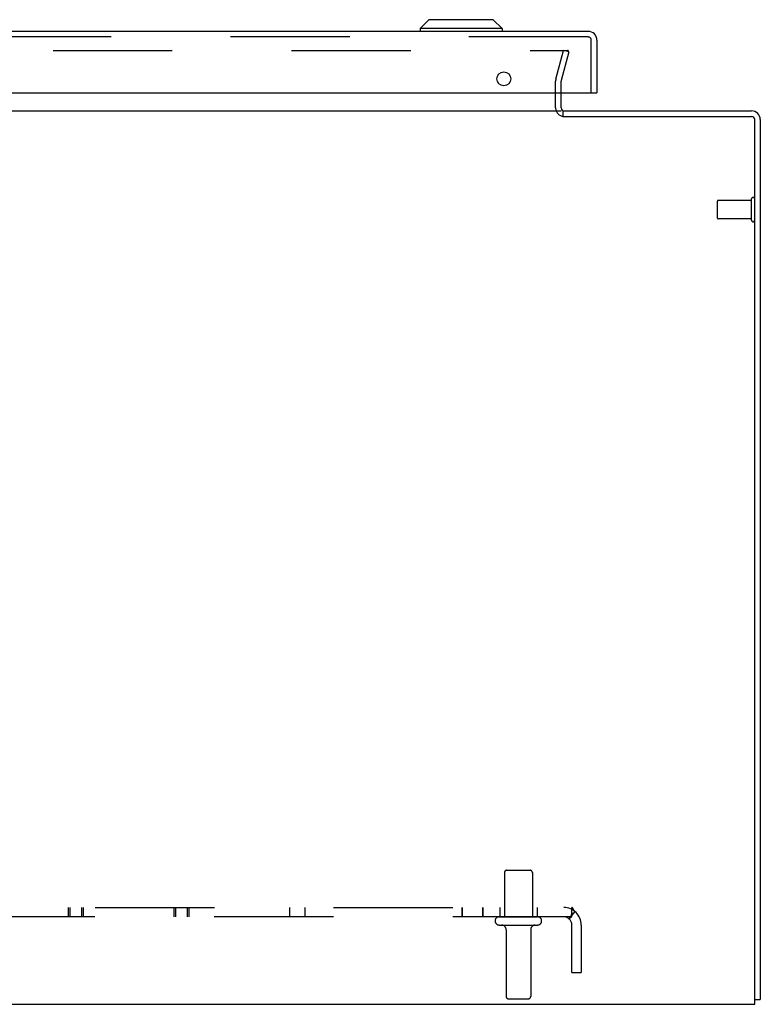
# Model space of a CAD drawing. Header units: inches. Extents: x 0 to 291, y 0 to 188.
# Tile 14 of 113: x 127 to 137, y 19 to 32. Entities that reach past the tile are written whole.
import ezdxf

# ---------------------------------------------------------------- set-up
doc = ezdxf.new("R2010")
doc.units = ezdxf.units.IN
doc.header["$LTSCALE"] = 16.018896
doc.header["$MEASUREMENT"] = 0
doc.linetypes.add('HIDDEN', pattern=[0.2, 0.1, -0.1])
doc.layers.get('0').update_dxf_attribs({"linetype": 'CONTINUOUS'})
for name, color, linetype in [('DEFAULT_2', 8, 'HIDDEN'), ('EXR_ENCLOSURE_DOOR_ASSEMBLY', 7, 'CONTINUOUS'), ('SUBPANELS', 7, 'CONTINUOUS')]:
    doc.layers.add(name, color=color, linetype=linetype)

msp = doc.modelspace()

# ---------------------------------------------------------------- linework, layer by layer
at = {"color": 3, "linetype": 'Continuous'}
for p, q in [((133.9064, 31.0652), (133.9064, 31.2662)), ((120.7564, 31.0232), (133.9064, 31.0232)), ((133.9294, 30.9482), (136.4614, 30.9482)), ((133.9334, 31.0232), (136.4644, 31.0232)), ((136.5064, 19.0232), (136.5064, 30.9032)), ((136.5814, 30.9062), (136.5814, 19.0862)), ((119.6564, 19.0232), (136.5064, 19.0232))]:
    msp.add_line(p, q, dxfattribs=at)
at = {"color": 7, "linetype": 'Continuous'}
for p, q in [((133.9334, 30.9482), (133.9334, 31.0232)), ((136.5064, 19.0862), (136.5814, 19.0862))]:
    msp.add_line(p, q, dxfattribs=at)
at = {"color": 3, "linetype": 'Continuous'}
for centre, radius, start, end in [((133.9484, 31.0652), 0.042, 180, 270), ((136.4614, 30.9032), 0.045, 0, 90), ((136.4644, 30.9062), 0.117, 0, 90)]:
    msp.add_arc(centre, radius, start, end, dxfattribs=at)
at = {"color": 7, "linetype": 'Continuous'}
msp.add_arc((136.4644, 30.9062), 0.042, 0, 90, dxfattribs=at)
at = {"layer": 'DEFAULT_2', "color": 8, "linetype": 'HIDDEN'}
for p, q in [((120.6727, 31.8358), (133.9901, 31.8358)), ((133.8348, 31.4497), (133.9383, 31.8358)), ((134.0107, 31.8164), (133.9073, 31.4303)), ((134.0107, 31.8164), (133.9383, 31.8358)), ((133.9916, 31.8357), (133.9901, 31.8358)), ((133.8314, 31.0652), (133.8314, 31.4238)), ((133.9064, 31.2662), (133.9064, 31.4238)), ((136.0064, 29.5842), (136.0064, 29.8122)), ((136.4634, 29.8222), (136.0164, 29.8222)), ((136.4634, 29.5562), (136.4634, 29.8402)), ((136.4634, 29.5742), (136.0164, 29.5742)), ((133.1439, 20.7932), (133.1439, 20.1982)), ((133.1739, 20.8232), (133.4889, 20.8232)), ((133.5189, 20.7932), (133.5189, 20.1982)), ((133.0739, 20.1982), (133.5889, 20.1982)), ((133.0739, 20.0882), (133.5889, 20.0882)), ((133.1664, 20.0257), (133.1664, 19.1282)), ((133.4964, 20.0257), (133.4964, 19.1282)), ((133.1964, 19.0982), (133.4664, 19.0982))]:
    msp.add_line(p, q, dxfattribs=at)
for points in [[(134.002, 31.8302), (134.001, 31.8313), (133.9999, 31.8323), (133.9987, 31.8332), (133.9974, 31.834), (133.996, 31.8346), (133.9946, 31.8351), (133.9931, 31.8355), (133.9916, 31.8357)], [(134.0051, 31.8213), (134.0051, 31.8221), (134.0049, 31.8236), (134.0046, 31.825), (134.0042, 31.8264), (134.0036, 31.8277), (134.0028, 31.829), (134.002, 31.8302)], [(134.0047, 31.8178), (134.005, 31.8192), (134.0051, 31.8206), (134.0051, 31.8213)]]:
    msp.add_lwpolyline(points, dxfattribs=at)
for centre, radius, start, end in [((133.9314, 31.4238), 0.1, 165, 180), ((133.9314, 31.4238), 0.025, 165, 180), ((133.9484, 31.0652), 0.117, 180, 258.17863), ((136.0164, 29.8122), 0.01, 90, 180), ((136.4849, 29.8402), 0.0215, 360, 180), ((136.0164, 29.5842), 0.01, 180, 270), ((136.4849, 29.5562), 0.0215, 180, 0), ((133.1739, 20.7932), 0.03, 89.99999, 180), ((133.4889, 20.7932), 0.03, 0, 90.00001), ((133.0739, 20.1432), 0.055, 90, 270), ((133.5889, 20.1432), 0.055, 270, 90), ((133.1039, 20.0257), 0.0625, 0, 90), ((133.5589, 20.0257), 0.0625, 90, 180), ((133.1964, 19.1282), 0.03, 180, 270), ((133.4664, 19.1282), 0.03, 270, 360)]:
    msp.add_arc(centre, radius, start, end, dxfattribs=at)
at = {"layer": 'EXR_ENCLOSURE_DOOR_ASSEMBLY', "color": 7, "linetype": 'Continuous'}
for p, q in [((132.1278, 32.2486), (132.0097, 32.1305)), ((132.994, 32.2486), (132.1278, 32.2486)), ((132.994, 32.2486), (133.1121, 32.1305)), ((133.1121, 32.1305), (132.0097, 32.1305)), ((132.0097, 32.1305), (132.0097, 32.0912)), ((133.1121, 32.1305), (133.1121, 32.0912)), ((134.3709, 31.2662), (134.3859, 31.2662))]:
    msp.add_line(p, q, dxfattribs=at)
at = {"layer": 'EXR_ENCLOSURE_DOOR_ASSEMBLY', "color": 3, "linetype": 'Continuous'}
for p, q in [((134.2689, 32.0912), (119.8029, 32.0912)), ((134.3859, 31.9742), (134.3859, 31.2662)), ((119.7009, 31.2662), (134.3709, 31.2662))]:
    msp.add_line(p, q, dxfattribs=at)
at = {"layer": 'EXR_ENCLOSURE_DOOR_ASSEMBLY', "color": 8, "linetype": 'HIDDEN'}
for p, q in [((134.2689, 32.0162), (119.8029, 32.0162)), ((134.3109, 31.2662), (134.3109, 31.9742))]:
    msp.add_line(p, q, dxfattribs=at)
at = {"layer": 'EXR_ENCLOSURE_DOOR_ASSEMBLY', "color": 3, "linetype": 'Continuous'}
msp.add_circle((133.1359, 31.4542), 0.094, dxfattribs=at)
msp.add_arc((134.2689, 31.9742), 0.117, 0, 90, dxfattribs=at)
at = {"layer": 'EXR_ENCLOSURE_DOOR_ASSEMBLY', "color": 8, "linetype": 'HIDDEN'}
msp.add_arc((134.2689, 31.9742), 0.042, 0, 90, dxfattribs=at)
at = {"layer": 'SUBPANELS', "color": 8, "linetype": 'HIDDEN'}
for p, q in [((121.2374, 20.3232), (134.0504, 20.3232)), ((127.2879, 20.1982), (127.2879, 20.3232)), ((127.3114, 20.1982), (127.3114, 20.3232)), ((127.4674, 20.1982), (127.4674, 20.3232)), ((127.4909, 20.1982), (127.4909, 20.3232)), ((128.7049, 20.1982), (128.7049, 20.3232)), ((128.7284, 20.1982), (128.7284, 20.3232)), ((128.8844, 20.1982), (128.8844, 20.3232)), ((128.9079, 20.1982), (128.9079, 20.3232)), ((130.2617, 20.1982), (130.2617, 20.3232)), ((130.4647, 20.1982), (130.4647, 20.3232)), ((132.5762, 20.1982), (132.5762, 20.3232)), ((132.5777, 20.3232), (132.5777, 20.1982)), ((132.8477, 20.3232), (132.8477, 20.1982)), ((132.8562, 20.1982), (132.8562, 20.3232)), ((133.0814, 20.3232), (133.0814, 20.1982)), ((133.5814, 20.3232), (133.5814, 20.1982)), ((134.089, 20.27), (134.0098, 20.1733)), ((134.0504, 20.1982), (134.0504, 20.3232)), ((134.0504, 20.2541), (134.0505, 20.2576)), ((134.0504, 20.1982), (121.2374, 20.1982)), ((134.0502, 19.4482), (134.0502, 20.0882)), ((134.1752, 20.0882), (134.1752, 19.4482)), ((134.0502, 19.4482), (134.1752, 19.4482))]:
    msp.add_line(p, q, dxfattribs=at)
for points in [[(134.0505, 20.2576), (134.0505, 20.2573), (134.0503, 20.2563), (134.0501, 20.2548), (134.0498, 20.2531), (134.0495, 20.2513), (134.0491, 20.2495), (134.0487, 20.2476), (134.0483, 20.2456), (134.0478, 20.2437), (134.0473, 20.2418), (134.0468, 20.2398), (134.0462, 20.2378), (134.0456, 20.2358), (134.045, 20.2337), (134.0443, 20.2317), (134.0436, 20.2296), (134.0429, 20.2275), (134.0422, 20.2254), (134.0414, 20.2233), (134.0406, 20.2212), (134.0398, 20.2191), (134.0389, 20.2169), (134.038, 20.2147), (134.037, 20.2125), (134.036, 20.2103), (134.0349, 20.208), (134.0338, 20.2057), (134.0327, 20.2035), (134.0314, 20.2011), (134.03, 20.1986), (134.0286, 20.1962)], [(134.0758, 20.2896), (134.0694, 20.3036), (134.0663, 20.3098), (134.0629, 20.3154), (134.059, 20.3197), (134.0549, 20.3223), (134.0504, 20.3232)], [(134.089, 20.27), (134.0838, 20.2756), (134.0795, 20.2823), (134.0758, 20.2896)], [(134.0098, 20.1733), (134.0115, 20.1727), (134.0137, 20.1732), (134.0164, 20.1748), (134.0194, 20.1772), (134.0226, 20.1799)], [(134.0226, 20.1799), (134.0296, 20.1863), (134.0336, 20.1897), (134.0378, 20.193), (134.0422, 20.1957), (134.0464, 20.1975), (134.0504, 20.1982)], [(134.028, 20.1953), (134.0281, 20.1953), (134.0284, 20.1958), (134.0291, 20.1968), (134.0301, 20.198), (134.0312, 20.1994)]]:
    msp.add_lwpolyline(points, dxfattribs=at)
for radius in [0.235, 0.11]:
    msp.add_arc((133.9402, 20.0882), radius, 0, 90, dxfattribs=at)

doc.saveas('drawing.dxf')
